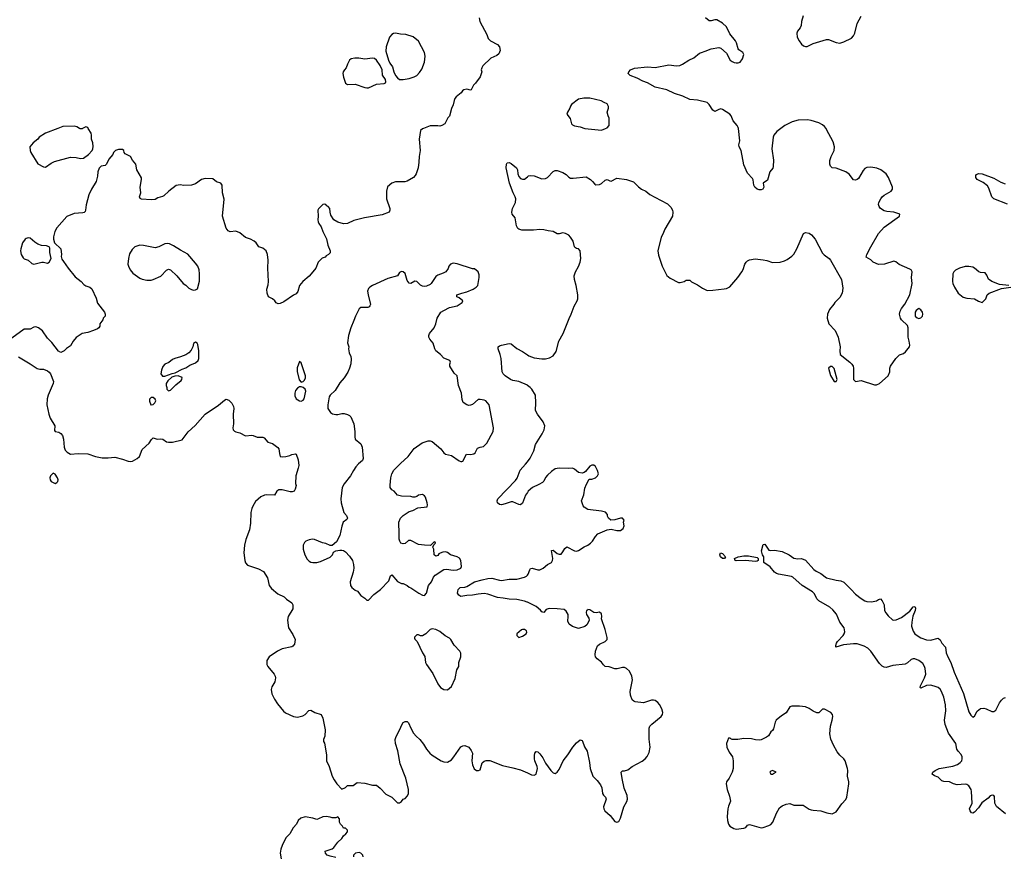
# Model space of a CAD drawing. Header units: inches. Extents: x 2057696 to 2160536, y 827480 to 1016834.
# Tile 228 of 256: x 2104722 to 2114959, y 942437 to 951130. Entities that reach past the tile are written whole.
import ezdxf

# ---------------------------------------------------------------- set-up
doc = ezdxf.new("R2010")
doc.units = ezdxf.units.IN
doc.header["$MEASUREMENT"] = 0
for name, color, linetype in [('C1904', 7, 'Continuous'), ('C1905', 7, 'Continuous'), ('C1914', 7, 'Continuous'), ('C1915', 7, 'Continuous')]:
    doc.layers.add(name, color=color, linetype=linetype)

msp = doc.modelspace()

# ---------------------------------------------------------------- linework, layer by layer
at = {"layer": 'C1904', "color": 5, "elevation": 520}
for points in [[(2108921, 950000), (2108910, 949995), (2108890, 949979), (2108874, 949890), (2108884, 949770), (2108874, 949710), (2108873, 949650), (2108864, 949590), (2108844, 949530), (2108834, 949510), (2108815, 949490), (2108750, 949452), (2108727, 949447), (2108630, 949447), (2108591, 949430), (2108547, 949393), (2108536, 949350), (2108534, 949270), (2108571, 949170), (2108571, 949150), (2108565, 949130), (2108490, 949103), (2108307, 949073), (2108197, 949043), (2108130, 949012), (2108090, 949009), (2108030, 949025), (2107989, 949050), (2107958, 949098), (2107949, 949130), (2107948, 949170), (2107930, 949188), (2107915, 949195), (2107906, 949210), (2107890, 949215), (2107874, 949210), (2107830, 949166), (2107822, 949150), (2107825, 949090), (2107821, 949050), (2107825, 949030), (2107831, 949011), (2107858, 948978), (2107875, 948930), (2107913, 948853), (2107927, 948787), (2107950, 948730), (2107951, 948709), (2107932, 948690), (2107910, 948678), (2107897, 948663), (2107868, 948652), (2107826, 948610), (2107801, 948550), (2107786, 948530), (2107730, 948464), (2107665, 948410), (2107631, 948370), (2107613, 948307), (2107597, 948283), (2107570, 948269), (2107470, 948199), (2107430, 948182), (2107410, 948179), (2107390, 948189), (2107374, 948210), (2107350, 948229), (2107310, 948249), (2107295, 948290), (2107292, 948330), (2107305, 948375), (2107308, 948410), (2107302, 948550), (2107306, 948630), (2107298, 948690), (2107284, 948730), (2107250, 948757), (2107209, 948770), (2107181, 948810), (2107161, 948830), (2107122, 948850), (2107070, 948867), (2107010, 948916), (2106970, 948932), (2106910, 948927), (2106890, 948936), (2106870, 948964), (2106832, 949090), (2106847, 949267), (2106832, 949330), (2106826, 949410), (2106813, 949430), (2106767, 949447), (2106730, 949477), (2106650, 949481), (2106612, 949470), (2106550, 949426), (2106510, 949412), (2106430, 949406), (2106390, 949416), (2106350, 949408), (2106272, 949348), (2106221, 949299), (2106208, 949292), (2106159, 949281), (2106130, 949262), (2106090, 949259), (2105987, 949267), (2105974, 949274), (2105969, 949290), (2105981, 949330), (2105976, 949390), (2105989, 949470), (2105987, 949487), (2105941, 949570), (2105929, 949629), (2105895, 949670), (2105875, 949710), (2105818, 949738), (2105809, 949749), (2105804, 949770), (2105790, 949781), (2105750, 949781), (2105718, 949770), (2105698, 949750), (2105691, 949730), (2105650, 949682), (2105625, 949630), (2105610, 949615), (2105570, 949609), (2105550, 949588), (2105533, 949550), (2105530, 949506), (2105517, 949450), (2105467, 949370), (2105442, 949310), (2105412, 949208), (2105408, 949152), (2105403, 949137), (2105393, 949127), (2105378, 949122), (2105290, 949115), (2105213, 949087), (2105110, 948969), (2105088, 948930), (2105074, 948874), (2105075, 948850), (2105085, 948810), (2105151, 948750), (2105158, 948690), (2105152, 948670), (2105162, 948642), (2105178, 948618), (2105226, 948550), (2105300, 948460), (2105361, 948410), (2105390, 948379), (2105410, 948365), (2105450, 948351), (2105472, 948332), (2105517, 948237), (2105530, 948185), (2105603, 948090), (2105611, 948070), (2105611, 948050), (2105591, 948029), (2105587, 948013), (2105556, 947970), (2105554, 947946), (2105546, 947930), (2105530, 947917), (2105490, 947901), (2105430, 947881), (2105371, 947869), (2105310, 947829), (2105279, 947790), (2105250, 947742), (2105210, 947714), (2105186, 947690), (2105150, 947673), (2105126, 947686), (2105056, 947776), (2105010, 947821), (2104958, 947898), (2104917, 947930), (2104890, 947938), (2104870, 947935), (2104830, 947914), (2104770, 947916), (2104640, 947820)], [(2105120, 950000), (2104991, 949950), (2104925, 949910), (2104911, 949890), (2104864, 949850), (2104827, 949810), (2104831, 949770), (2104839, 949750), (2104910, 949632), (2104970, 949602), (2104990, 949598), (2105050, 949641), (2105084, 949656), (2105250, 949701), (2105310, 949699), (2105353, 949687), (2105386, 949690), (2105437, 949730), (2105474, 949770), (2105484, 949790), (2105486, 949814), (2105482, 949850), (2105469, 949890), (2105469, 949930), (2105464, 949950), (2105435, 950000)], [(2105376, 950000), (2105370, 949997), (2105350, 949997), (2105345, 950000)], [(2110000, 948944), (2109944, 948944), (2109912, 948952), (2109902, 948962), (2109887, 948990), (2109872, 949070), (2109842, 949110), (2109837, 949130), (2109847, 949170), (2109878, 949230), (2109880, 949270), (2109875, 949290), (2109852, 949330), (2109813, 949433), (2109779, 949590), (2109784, 949630), (2109790, 949642), (2109810, 949645), (2109830, 949636), (2109886, 949590), (2109899, 949570), (2109902, 949530), (2109910, 949501), (2109930, 949480), (2109950, 949473), (2109970, 949475), (2110000, 949497)], [(2110000, 947331), (2109910, 947372), (2109850, 947380), (2109824, 947390), (2109770, 947428), (2109750, 947450), (2109739, 947470), (2109728, 947610), (2109719, 947650), (2109696, 947710), (2109697, 947730), (2109710, 947741), (2109731, 947749), (2109810, 947764), (2109830, 947762), (2109890, 947712), (2109950, 947682), (2110000, 947648)], [(2104710, 947628), (2104830, 947556), (2104905, 947505), (2104930, 947499), (2104970, 947499), (2105010, 947481), (2105030, 947467), (2105044, 947450), (2105074, 947370), (2105070, 947350), (2105018, 947230), (2105008, 947190), (2105005, 947130), (2105024, 947030), (2105038, 946990), (2105087, 946910), (2105083, 946863), (2105092, 946852), (2105130, 946843), (2105150, 946832), (2105166, 946810), (2105176, 946770), (2105184, 946690), (2105196, 946656), (2105215, 946635), (2105250, 946614), (2105330, 946621), (2105430, 946618), (2105510, 946592), (2105579, 946579), (2105642, 946578), (2105710, 946584), (2105790, 946563), (2105850, 946542), (2105870, 946539), (2105896, 946544), (2105944, 946570), (2105969, 946590), (2105997, 946663), (2106069, 946731), (2106092, 946768), (2106110, 946787), (2106150, 946773), (2106190, 946775), (2106210, 946771), (2106250, 946743), (2106270, 946739), (2106310, 946741), (2106410, 946765), (2106472, 946848), (2106545, 946915), (2106650, 947030), (2106790, 947125), (2106850, 947177), (2106870, 947186), (2106897, 947177), (2106927, 947147), (2106944, 947110), (2106947, 947090), (2106941, 947030), (2106944, 946930), (2106937, 946890), (2106941, 946870), (2106954, 946854), (2106970, 946846), (2107010, 946836), (2107070, 946807), (2107134, 946814), (2107151, 946811), (2107190, 946791), (2107250, 946791), (2107265, 946785), (2107302, 946742), (2107350, 946726), (2107406, 946686), (2107418, 946670), (2107422, 946622), (2107431, 946591), (2107434, 946590), (2107450, 946587), (2107490, 946591), (2107530, 946601), (2107550, 946611), (2107590, 946619), (2107595, 946615), (2107617, 946557), (2107623, 946497), (2107619, 946470), (2107593, 946390), (2107591, 946311), (2107595, 946290), (2107587, 946253), (2107576, 946230), (2107556, 946224), (2107535, 946225), (2107450, 946245), (2107416, 946244), (2107396, 946230), (2107370, 946190), (2107286, 946194), (2107269, 946191), (2107228, 946172), (2107175, 946125), (2107145, 946075), (2107134, 946050), (2107125, 946010), (2107123, 945897), (2107110, 945830), (2107072, 945730), (2107058, 945670), (2107054, 945590), (2107064, 945510), (2107070, 945487), (2107090, 945462), (2107204, 945424), (2107257, 945397), (2107299, 945330), (2107316, 945250), (2107339, 945219), (2107405, 945165), (2107473, 945133), (2107496, 945110), (2107550, 945070), (2107562, 945050), (2107562, 945010), (2107513, 944930), (2107508, 944890), (2107516, 944810), (2107561, 944741), (2107586, 944690), (2107579, 944641), (2107561, 944619), (2107550, 944614), (2107450, 944594), (2107403, 944570), (2107315, 944510), (2107290, 944470), (2107292, 944430), (2107303, 944410), (2107368, 944330), (2107378, 944310), (2107380, 944290), (2107375, 944250), (2107343, 944197), (2107336, 944170), (2107344, 944124), (2107370, 944070), (2107402, 944022), (2107465, 943945), (2107487, 943927), (2107570, 943890), (2107610, 943882), (2107665, 943895), (2107690, 943911), (2107729, 943951), (2107750, 943955), (2107791, 943931), (2107856, 943910), (2107873, 943873), (2107899, 943750), (2107894, 943686), (2107882, 943650), (2107882, 943630), (2107891, 943611), (2107911, 943490), (2107911, 943430), (2107939, 943370), (2107971, 943270), (2107990, 943232), (2108018, 943190), (2108070, 943134), (2108110, 943151), (2108130, 943171), (2108190, 943172), (2108230, 943205), (2108310, 943198), (2108390, 943176), (2108430, 943176), (2108470, 943145), (2108530, 943082), (2108592, 943050), (2108650, 942992), (2108670, 942992), (2108693, 943007), (2108709, 943031), (2108730, 943038), (2108755, 943065), (2108766, 943090), (2108763, 943130), (2108737, 943250), (2108679, 943399), (2108653, 943533), (2108630, 943610), (2108626, 943650), (2108637, 943683), (2108679, 943761), (2108690, 943796), (2108710, 943827), (2108730, 943839), (2108750, 943836), (2108763, 943823), (2108787, 943767), (2108817, 943717), (2108844, 943684), (2108882, 943650), (2108921, 943601), (2108951, 943550), (2108985, 943510), (2109010, 943488), (2109104, 943430), (2109130, 943418), (2109170, 943414), (2109210, 943440), (2109237, 943470), (2109310, 943576), (2109330, 943585), (2109350, 943588), (2109390, 943571), (2109417, 943537), (2109430, 943510), (2109422, 943430), (2109428, 943388), (2109447, 943347), (2109470, 943330), (2109491, 943329), (2109510, 943337), (2109530, 943407), (2109550, 943426), (2109572, 943432), (2109610, 943432), (2109741, 943381), (2109850, 943357), (2109930, 943334), (2110000, 943303)], [(2110000, 946218), (2109979, 946190), (2109950, 946107), (2109930, 946090), (2109910, 946093), (2109850, 946121), (2109830, 946121), (2109770, 946099), (2109730, 946090), (2109710, 946092), (2109690, 946110), (2109685, 946130), (2109692, 946150), (2109878, 946342), (2109893, 946367), (2109924, 946450), (2109980, 946510), (2110000, 946535)], [(2110000, 945078), (2109999, 945079), (2109970, 945089), (2109890, 945105), (2109810, 945108), (2109750, 945120), (2109690, 945125), (2109590, 945160), (2109550, 945169), (2109490, 945162), (2109430, 945149), (2109370, 945148), (2109310, 945138), (2109286, 945150), (2109275, 945170), (2109276, 945190), (2109282, 945210), (2109303, 945230), (2109350, 945235), (2109370, 945242), (2109450, 945289), (2109530, 945309), (2109590, 945323), (2109630, 945327), (2109710, 945305), (2109730, 945304), (2109810, 945318), (2109890, 945316), (2109970, 945336), (2109991, 945349), (2110000, 945359)], [(2108010, 942424), (2107950, 942437), (2107918, 942450), (2107902, 942470), (2107898, 942490), (2107970, 942515), (2107989, 942530), (2108030, 942585), (2108070, 942621), (2108089, 942651), (2108113, 942670), (2108129, 942690), (2108129, 942710), (2108110, 942729), (2108090, 942728), (2108078, 942750), (2108058, 942770), (2108048, 942790), (2108047, 942827), (2108030, 942846), (2108010, 942838), (2107970, 942835), (2107950, 942845), (2107910, 942849), (2107874, 942846), (2107830, 942825), (2107810, 942821), (2107770, 942833), (2107690, 942846), (2107646, 942834), (2107616, 942810), (2107601, 942770), (2107567, 942733), (2107531, 942670), (2107490, 942629), (2107451, 942550), (2107437, 942510), (2107431, 942470), (2107442, 942410)], [(2108293, 942430), (2108289, 942450), (2108270, 942469), (2108250, 942477), (2108212, 942470), (2108191, 942450), (2108191, 942430)]]:
    msp.add_lwpolyline(points, dxfattribs=at)
at = {"layer": 'C1904', "color": 5}
for points, elevation in [([(2104810, 948863), (2104790, 948858), (2104780, 948850), (2104750, 948810), (2104734, 948750), (2104732, 948730), (2104738, 948690), (2104757, 948657), (2104770, 948645), (2104811, 948631), (2104850, 948597), (2104870, 948591), (2104951, 948611), (2104971, 948611), (2105010, 948601), (2105030, 948612), (2105049, 948650), (2105037, 948710), (2105035, 948755), (2105029, 948769), (2105001, 948781), (2104950, 948785), (2104910, 948799), (2104878, 948818), (2104830, 948860)], 520), ([(2106254, 948806), (2106230, 948801), (2106170, 948769), (2106130, 948760), (2106010, 948784), (2105970, 948787), (2105918, 948770), (2105890, 948744), (2105864, 948696), (2105853, 948650), (2105848, 948590), (2105853, 948570), (2105870, 948530), (2105898, 948498), (2105970, 948443), (2105994, 948434), (2106044, 948424), (2106090, 948425), (2106110, 948431), (2106190, 948464), (2106250, 948527), (2106270, 948537), (2106291, 948530), (2106356, 948470), (2106422, 948390), (2106451, 948371), (2106482, 948342), (2106510, 948326), (2106530, 948321), (2106550, 948323), (2106570, 948332), (2106590, 948414), (2106593, 948490), (2106589, 948530), (2106573, 948570), (2106550, 948602), (2106470, 948693), (2106394, 948734), (2106321, 948781), (2106280, 948800)], 540), ([(2109230, 948601), (2109202, 948590), (2109185, 948570), (2109175, 948545), (2109152, 948510), (2109125, 948495), (2109070, 948475), (2109050, 948462), (2109001, 948390), (2108990, 948379), (2108950, 948361), (2108930, 948357), (2108910, 948361), (2108890, 948373), (2108850, 948409), (2108830, 948414), (2108790, 948389), (2108770, 948393), (2108750, 948422), (2108730, 948494), (2108710, 948509), (2108690, 948514), (2108670, 948502), (2108650, 948469), (2108550, 948441), (2108391, 948370), (2108362, 948350), (2108350, 948336), (2108339, 948310), (2108344, 948270), (2108368, 948172), (2108363, 948157), (2108355, 948145), (2108340, 948140), (2108270, 948141), (2108250, 948126), (2108212, 948050), (2108197, 948003), (2108165, 947930), (2108141, 947850), (2108131, 947771), (2108143, 947730), (2108141, 947710), (2108148, 947670), (2108164, 947630), (2108168, 947608), (2108165, 947555), (2108151, 947510), (2108132, 947468), (2108097, 947410), (2108050, 947357), (2108003, 947277), (2107951, 947230), (2107941, 947210), (2107925, 947130), (2107925, 947090), (2107952, 947050), (2107975, 947035), (2108010, 947027), (2108030, 947027), (2108070, 947038), (2108097, 947037), (2108130, 947027), (2108150, 947017), (2108164, 947004), (2108195, 946930), (2108205, 946850), (2108205, 946795), (2108211, 946770), (2108270, 946722), (2108281, 946690), (2108293, 946570), (2108287, 946550), (2108245, 946515), (2108217, 946483), (2108193, 946447), (2108163, 946390), (2108094, 946306), (2108076, 946270), (2108062, 946150), (2108063, 946110), (2108091, 946011), (2108120, 945980), (2108131, 945950), (2108122, 945938), (2108086, 945910), (2108071, 945869), (2108051, 945770), (2108015, 945705), (2107970, 945666), (2107950, 945668), (2107906, 945686), (2107870, 945693), (2107786, 945730), (2107768, 945732), (2107730, 945725), (2107698, 945710), (2107684, 945696), (2107671, 945669), (2107671, 945630), (2107688, 945570), (2107710, 945525), (2107730, 945503), (2107750, 945493), (2107770, 945491), (2107810, 945491), (2107850, 945501), (2107950, 945547), (2107974, 945570), (2107984, 945596), (2108009, 945611), (2108050, 945619), (2108070, 945617), (2108090, 945614), (2108110, 945602), (2108150, 945557), (2108182, 945510), (2108194, 945470), (2108196, 945430), (2108190, 945390), (2108159, 945290), (2108163, 945250), (2108176, 945230), (2108210, 945204), (2108233, 945193), (2108268, 945148), (2108310, 945118), (2108330, 945098), (2108350, 945098), (2108403, 945157), (2108473, 945210), (2108559, 945301), (2108578, 945350), (2108590, 945362), (2108650, 945292), (2108690, 945272), (2108710, 945272), (2108730, 945262), (2108751, 945251), (2108770, 945232), (2108790, 945225), (2108872, 945170), (2108910, 945151), (2108930, 945146), (2108953, 945170), (2108974, 945250), (2109004, 945290), (2109024, 945336), (2109042, 945358), (2109130, 945417), (2109161, 945421), (2109230, 945410), (2109270, 945413), (2109307, 945430), (2109316, 945450), (2109307, 945510), (2109295, 945535), (2109270, 945550), (2109201, 945570), (2109170, 945594), (2109150, 945599), (2109122, 945598), (2109093, 945587), (2109080, 945580), (2109070, 945562), (2109050, 945555), (2109030, 945569), (2109029, 945629), (2109018, 945650), (2109026, 945674), (2109046, 945690), (2109042, 945702), (2109030, 945706), (2109014, 945686), (2108992, 945668), (2108930, 945669), (2108870, 945677), (2108790, 945718), (2108763, 945717), (2108730, 945689), (2108710, 945683), (2108685, 945690), (2108673, 945710), (2108667, 945733), (2108669, 945811), (2108664, 945884), (2108665, 945910), (2108682, 945950), (2108710, 945979), (2108770, 946019), (2108809, 946031), (2108863, 946057), (2108958, 946070), (2108962, 946090), (2108959, 946110), (2108941, 946170), (2108930, 946184), (2108910, 946196), (2108870, 946189), (2108850, 946175), (2108830, 946169), (2108810, 946169), (2108790, 946177), (2108690, 946178), (2108650, 946189), (2108615, 946230), (2108590, 946244), (2108575, 946270), (2108574, 946294), (2108580, 946370), (2108591, 946410), (2108611, 946450), (2108680, 946520), (2108761, 946590), (2108824, 946676), (2108905, 946735), (2108970, 946754), (2108990, 946754), (2109010, 946746), (2109099, 946670), (2109131, 946630), (2109150, 946615), (2109210, 946603), (2109290, 946546), (2109310, 946538), (2109320, 946540), (2109330, 946542), (2109366, 946614), (2109410, 946611), (2109442, 946618), (2109457, 946630), (2109483, 946677), (2109510, 946689), (2109545, 946695), (2109556, 946704), (2109577, 946730), (2109645, 946850), (2109649, 946890), (2109604, 947130), (2109570, 947169), (2109550, 947178), (2109510, 947185), (2109490, 947185), (2109430, 947133), (2109410, 947124), (2109390, 947123), (2109370, 947129), (2109332, 947152), (2109322, 947182), (2109316, 947250), (2109283, 947330), (2109269, 947429), (2109238, 947458), (2109193, 947530), (2109194, 947550), (2109202, 947570), (2109195, 947590), (2109130, 947612), (2109098, 947650), (2109050, 947690), (2109038, 947710), (2109021, 947770), (2108985, 947810), (2108975, 947830), (2108975, 947850), (2108984, 947870), (2109030, 947930), (2109047, 947970), (2109064, 948030), (2109102, 948090), (2109130, 948110), (2109190, 948138), (2109270, 948157), (2109322, 948190), (2109328, 948210), (2109290, 948239), (2109268, 948250), (2109266, 948270), (2109318, 948290), (2109370, 948303), (2109435, 948330), (2109469, 948350), (2109484, 948370), (2109499, 948450), (2109498, 948478), (2109488, 948510), (2109450, 948542), (2109430, 948542), (2109270, 948595)], 540), ([(2106550, 947778), (2106530, 947766), (2106522, 947730), (2106505, 947695), (2106482, 947670), (2106451, 947649), (2106394, 947626), (2106334, 947610), (2106310, 947599), (2106273, 947567), (2106232, 947550), (2106210, 947528), (2106196, 947490), (2106191, 947450), (2106206, 947426), (2106230, 947425), (2106307, 947453), (2106340, 947460), (2106410, 947499), (2106450, 947513), (2106490, 947540), (2106550, 947566), (2106577, 947590), (2106585, 947610), (2106584, 947690), (2106574, 947754), (2106566, 947770)], 540), ([(2107630, 947578), (2107606, 947514), (2107606, 947474), (2107628, 947388), (2107650, 947365), (2107670, 947371), (2107680, 947380), (2107693, 947407), (2107694, 947430), (2107650, 947566)], 540), ([(2106370, 947429), (2106334, 947426), (2106303, 947417), (2106263, 947377), (2106246, 947350), (2106245, 947330), (2106252, 947308), (2106252, 947292), (2106270, 947274), (2106290, 947282), (2106344, 947336), (2106400, 947380), (2106409, 947390), (2106412, 947412)], 540), ([(2107650, 947315), (2107630, 947315), (2107610, 947302), (2107590, 947278), (2107581, 947250), (2107582, 947222), (2107598, 947190), (2107630, 947171), (2107650, 947166), (2107670, 947178), (2107679, 947190), (2107697, 947270), (2107689, 947290), (2107670, 947309)], 540), ([(2106110, 947206), (2106090, 947206), (2106073, 947187), (2106073, 947167), (2106085, 947130), (2106090, 947127), (2106110, 947132), (2106128, 947150), (2106138, 947170), (2106130, 947186)], 540), ([(2105070, 946419), (2105041, 946390), (2105035, 946370), (2105039, 946350), (2105051, 946330), (2105090, 946311), (2105110, 946321), (2105117, 946330), (2105121, 946350), (2105116, 946370), (2105090, 946409)], 520), ([(2109010, 944799), (2108990, 944795), (2108945, 944750), (2108910, 944729), (2108890, 944728), (2108870, 944738), (2108850, 944738), (2108826, 944714), (2108825, 944705), (2108830, 944694), (2108854, 944670), (2108910, 944552), (2108933, 944513), (2108942, 944450), (2108951, 944430), (2109017, 944337), (2109068, 944230), (2109097, 944190), (2109130, 944171), (2109170, 944167), (2109210, 944201), (2109250, 944285), (2109267, 944373), (2109289, 944410), (2109289, 944450), (2109308, 944510), (2109307, 944547), (2109298, 944570), (2109238, 944630), (2109204, 944690), (2109190, 944704), (2109147, 944727), (2109090, 944774), (2109050, 944793)], 540), ([(2109970, 944795), (2109950, 944795), (2109938, 944790), (2109892, 944750), (2109892, 944730), (2109910, 944712), (2109950, 944726), (2109989, 944750), (2109994, 944766), (2109990, 944779)], 540)]:
    msp.add_lwpolyline(points, close=True, dxfattribs=dict(at, elevation=elevation))
at = {"layer": 'C1905', "color": 5, "elevation": 520}
for points in [[(2109499, 951150), (2109507, 951110), (2109578, 950978), (2109594, 950934), (2109618, 950910), (2109690, 950871), (2109711, 950850), (2109719, 950810), (2109703, 950777), (2109682, 950758), (2109621, 950730), (2109538, 950650), (2109526, 950630), (2109521, 950610), (2109526, 950590), (2109510, 950538), (2109461, 950470), (2109441, 950450), (2109417, 950403), (2109410, 950398), (2109370, 950409), (2109340, 950400), (2109325, 950390), (2109311, 950369), (2109261, 950330), (2109246, 950310), (2109238, 950290), (2109230, 950246), (2109210, 950206), (2109191, 950129), (2109172, 950110), (2109142, 950050), (2109112, 950030), (2109090, 950025), (2109070, 950029), (2108990, 950029), (2108921, 950000)], [(2105345, 950000), (2105317, 950017), (2105290, 950023), (2105170, 950020), (2105120, 950000)], [(2105435, 950000), (2105430, 950009), (2105410, 950017), (2105376, 950000)]]:
    msp.add_lwpolyline(points, dxfattribs=at)
for points in [[(2108629, 950991), (2108610, 950987), (2108590, 950975), (2108568, 950950), (2108533, 950850), (2108530, 950805), (2108555, 950710), (2108570, 950677), (2108599, 950639), (2108612, 950590), (2108630, 950550), (2108650, 950525), (2108670, 950510), (2108710, 950508), (2108770, 950519), (2108824, 950536), (2108850, 950550), (2108879, 950581), (2108902, 950618), (2108932, 950688), (2108936, 950750), (2108932, 950790), (2108870, 950909), (2108812, 950952), (2108738, 950978), (2108681, 950981)], [(2108248, 950732), (2108208, 950732), (2108170, 950725), (2108151, 950710), (2108131, 950670), (2108118, 950630), (2108098, 950610), (2108086, 950590), (2108083, 950570), (2108090, 950534), (2108111, 950471), (2108130, 950458), (2108210, 950459), (2108310, 950426), (2108330, 950422), (2108350, 950424), (2108430, 950459), (2108510, 950468), (2108524, 950476), (2108530, 950485), (2108524, 950510), (2108494, 950554), (2108490, 950610), (2108470, 950656), (2108430, 950711), (2108410, 950726), (2108390, 950731), (2108310, 950721)]]:
    msp.add_lwpolyline(points, close=True, dxfattribs=at)
at = {"layer": 'C1914', "color": 5}
for points, elevation in [([(2110000, 949497), (2110013, 949507), (2110030, 949511), (2110070, 949507), (2110150, 949476), (2110190, 949481), (2110210, 949491), (2110270, 949553), (2110290, 949565), (2110310, 949565), (2110370, 949542), (2110402, 949522), (2110430, 949494), (2110450, 949485), (2110477, 949483), (2110610, 949497), (2110655, 949470), (2110677, 949450), (2110700, 949420), (2110713, 949413), (2110750, 949417), (2110770, 949429), (2110810, 949464), (2110830, 949470), (2110856, 949456), (2110870, 949453), (2110930, 949482), (2111030, 949470), (2111104, 949444), (2111154, 949394), (2111187, 949370), (2111230, 949350), (2111275, 949315), (2111325, 949285), (2111456, 949216), (2111490, 949183), (2111508, 949150), (2111512, 949130), (2111508, 949090), (2111428, 948952), (2111410, 948902), (2111391, 948870), (2111355, 948730), (2111363, 948683), (2111403, 948570), (2111450, 948471), (2111483, 948443), (2111570, 948401), (2111590, 948399), (2111629, 948411), (2111650, 948423), (2111690, 948425), (2111708, 948408), (2111770, 948376), (2111820, 948340), (2111870, 948318), (2111930, 948319), (2112047, 948333), (2112070, 948337), (2112105, 948355), (2112189, 948450), (2112230, 948510), (2112244, 948536), (2112262, 948590), (2112274, 948610), (2112290, 948626), (2112310, 948635), (2112370, 948644), (2112450, 948635), (2112490, 948627), (2112550, 948606), (2112630, 948611), (2112675, 948625), (2112701, 948639), (2112750, 948674), (2112770, 948695), (2112801, 948750), (2112872, 948908), (2112890, 948919), (2112930, 948913), (2112955, 948895), (2112991, 948851), (2113070, 948705), (2113087, 948687), (2113139, 948650), (2113153, 948633), (2113266, 948430), (2113279, 948341), (2113273, 948287), (2113250, 948242), (2113196, 948190), (2113187, 948173), (2113142, 948118), (2113122, 948070), (2113117, 948030), (2113135, 947970), (2113199, 947899), (2113232, 947832), (2113253, 947730), (2113248, 947688), (2113251, 947651), (2113352, 947572), (2113375, 947550), (2113386, 947530), (2113391, 947510), (2113392, 947392), (2113400, 947380), (2113412, 947372), (2113470, 947381), (2113610, 947337), (2113630, 947337), (2113662, 947350), (2113752, 947428), (2113769, 947470), (2113769, 947510), (2113775, 947530), (2113832, 947610), (2113870, 947647), (2113910, 947663), (2113930, 947679), (2113972, 947730), (2113976, 947750), (2113971, 947791), (2113960, 947830), (2113958, 947930), (2113952, 947952), (2113889, 948010), (2113878, 948030), (2113869, 948070), (2113877, 948103), (2113889, 948130), (2113924, 948176), (2113978, 948270), (2114001, 948390), (2113993, 948450), (2114002, 948510), (2113989, 948530), (2113977, 948537), (2113867, 948587), (2113830, 948615), (2113810, 948622), (2113714, 948590), (2113650, 948587), (2113595, 948610), (2113570, 948634), (2113523, 948663), (2113529, 948690), (2113570, 948770), (2113652, 948910), (2113710, 948974), (2113869, 949090), (2113874, 949110), (2113810, 949130), (2113737, 949137), (2113710, 949144), (2113673, 949170), (2113657, 949190), (2113652, 949210), (2113654, 949230), (2113674, 949270), (2113690, 949290), (2113710, 949306), (2113784, 949350), (2113796, 949370), (2113796, 949390), (2113756, 949490), (2113730, 949529), (2113676, 949570), (2113633, 949587), (2113570, 949599), (2113530, 949594), (2113510, 949584), (2113490, 949564), (2113441, 949479), (2113430, 949470), (2113410, 949463), (2113390, 949467), (2113345, 949525), (2113311, 949551), (2113210, 949587), (2113169, 949590), (2113150, 949610), (2113145, 949630), (2113146, 949666), (2113160, 949710), (2113190, 949770), (2113194, 949810), (2113180, 949860), (2113111, 949991), (2113105, 950000)], 520), ([(2110596, 950000), (2110599, 949999), (2110770, 949983), (2110811, 950000)], 540), ([(2112635, 950000), (2112593, 949970), (2112561, 949930), (2112554, 949910), (2112540, 949790), (2112558, 949670), (2112556, 949604), (2112551, 949589), (2112521, 949550), (2112498, 949462), (2112451, 949430), (2112457, 949390), (2112449, 949371), (2112430, 949362), (2112410, 949362), (2112390, 949371), (2112365, 949390), (2112353, 949410), (2112347, 949467), (2112341, 949481), (2112290, 949536), (2112250, 949623), (2112222, 949770), (2112203, 949810), (2112199, 949830), (2112209, 949871), (2112194, 950000)], 520), ([(2114993, 949213), (2114848, 949270), (2114830, 949290), (2114799, 949379), (2114784, 949404), (2114739, 949439), (2114677, 949470), (2114661, 949490), (2114661, 949510), (2114670, 949523), (2114689, 949531), (2114730, 949528), (2114850, 949484), (2114922, 949442), (2114966, 949426)], 480), ([(2110000, 947648), (2110017, 947637), (2110070, 947615), (2110150, 947606), (2110190, 947607), (2110230, 947616), (2110270, 947636), (2110298, 947682), (2110328, 947790), (2110372, 947868), (2110433, 948027), (2110455, 948070), (2110485, 948155), (2110518, 948210), (2110525, 948230), (2110526, 948270), (2110506, 948370), (2110489, 948430), (2110488, 948470), (2110500, 948510), (2110530, 948565), (2110548, 948610), (2110557, 948650), (2110549, 948729), (2110530, 948748), (2110510, 948752), (2110500, 948760), (2110491, 948771), (2110475, 948830), (2110450, 948870), (2110430, 948891), (2110398, 948910), (2110370, 948916), (2110330, 948906), (2110310, 948906), (2110268, 948928), (2110215, 948935), (2110170, 948948), (2110131, 948951), (2110065, 948945), (2110000, 948944)], 520), ([(2115006, 948370), (2114910, 948377), (2114829, 948409), (2114795, 948435), (2114777, 948477), (2114760, 948500), (2114710, 948504), (2114695, 948510), (2114650, 948550), (2114630, 948558), (2114590, 948566), (2114550, 948565), (2114491, 948550), (2114450, 948527), (2114433, 948510), (2114424, 948490), (2114419, 948410), (2114422, 948390), (2114442, 948350), (2114479, 948290), (2114530, 948248), (2114570, 948236), (2114650, 948231), (2114690, 948205), (2114730, 948192), (2114765, 948230), (2114781, 948270), (2114802, 948290), (2114930, 948336), (2115026, 948350)], 520), ([(2110000, 946535), (2110030, 946573), (2110067, 946650), (2110085, 946715), (2110154, 946826), (2110174, 946870), (2110180, 946910), (2110166, 946950), (2110106, 947030), (2110084, 947070), (2110089, 947150), (2110083, 947230), (2110046, 947290), (2110029, 947310), (2110002, 947330), (2110000, 947331)], 520), ([(2110000, 945359), (2110010, 945370), (2110025, 945415), (2110033, 945427), (2110050, 945430), (2110110, 945413), (2110130, 945414), (2110164, 945430), (2110210, 945468), (2110250, 945491), (2110262, 945510), (2110264, 945530), (2110250, 945614), (2110270, 945618), (2110310, 945585), (2110330, 945576), (2110350, 945578), (2110370, 945601), (2110390, 945636), (2110410, 945654), (2110490, 945612), (2110510, 945609), (2110530, 945614), (2110589, 945651), (2110629, 945670), (2110657, 945690), (2110678, 945710), (2110710, 945761), (2110732, 945788), (2110830, 945831), (2110870, 945836), (2110930, 945823), (2110970, 945823), (2110997, 945843), (2111005, 945870), (2111001, 945910), (2111005, 945930), (2110990, 945949), (2110970, 945949), (2110910, 945932), (2110869, 945929), (2110844, 945950), (2110833, 945970), (2110834, 945990), (2110812, 946012), (2110770, 946023), (2110630, 946039), (2110590, 946064), (2110579, 946079), (2110564, 946130), (2110586, 946194), (2110598, 946262), (2110616, 946304), (2110644, 946356), (2110670, 946357), (2110710, 946370), (2110730, 946389), (2110740, 946410), (2110730, 946447), (2110710, 946487), (2110690, 946501), (2110670, 946501), (2110648, 946492), (2110604, 946436), (2110590, 946424), (2110570, 946419), (2110530, 946425), (2110490, 946459), (2110470, 946469), (2110430, 946466), (2110330, 946471), (2110290, 946462), (2110250, 946434), (2110210, 946398), (2110188, 946372), (2110170, 946335), (2110158, 946322), (2110121, 946299), (2110054, 946270), (2110010, 946232), (2110000, 946218)], 520), ([(2114970, 942878), (2114876, 942956), (2114861, 942990), (2114857, 943057), (2114850, 943069), (2114833, 943073), (2114810, 943064), (2114790, 943041), (2114726, 942994), (2114690, 942942), (2114650, 942895), (2114630, 942885), (2114618, 942890), (2114602, 942910), (2114595, 942930), (2114626, 942990), (2114619, 943110), (2114614, 943130), (2114590, 943170), (2114570, 943183), (2114550, 943188), (2114470, 943179), (2114430, 943190), (2114390, 943210), (2114330, 943213), (2114310, 943222), (2114270, 943260), (2114234, 943274), (2114209, 943290), (2114216, 943310), (2114239, 943330), (2114281, 943350), (2114425, 943375), (2114472, 943390), (2114501, 943410), (2114516, 943430), (2114522, 943450), (2114521, 943470), (2114510, 943494), (2114478, 943530), (2114466, 943550), (2114453, 943610), (2114378, 943718), (2114345, 943805), (2114336, 943850), (2114350, 943950), (2114348, 944010), (2114331, 944090), (2114306, 944150), (2114290, 944174), (2114270, 944190), (2114230, 944206), (2114190, 944215), (2114149, 944211), (2114090, 944183), (2114083, 944190), (2114087, 944210), (2114128, 944290), (2114141, 944330), (2114136, 944390), (2114130, 944410), (2114110, 944441), (2114070, 944473), (2114030, 944489), (2114010, 944490), (2113990, 944482), (2113953, 944447), (2113927, 944433), (2113800, 944420), (2113730, 944400), (2113710, 944401), (2113690, 944411), (2113661, 944441), (2113570, 944568), (2113538, 944598), (2113500, 944620), (2113430, 944643), (2113390, 944646), (2113287, 944633), (2113208, 944610), (2113206, 944626), (2113215, 944650), (2113226, 944670), (2113284, 944730), (2113295, 944750), (2113300, 944770), (2113294, 944810), (2113250, 944869), (2113213, 944953), (2113177, 944997), (2113146, 945026), (2113030, 945090), (2113011, 945111), (2112985, 945165), (2112966, 945186), (2112856, 945250), (2112759, 945339), (2112746, 945346), (2112610, 945368), (2112590, 945375), (2112570, 945389), (2112525, 945445), (2112457, 945490), (2112458, 945550), (2112445, 945570), (2112433, 945610), (2112450, 945678), (2112470, 945682), (2112510, 945618), (2112530, 945615), (2112570, 945619), (2112650, 945604), (2112721, 945570), (2112770, 945535), (2112813, 945527), (2112850, 945531), (2112890, 945513), (2112978, 945418), (2113001, 945401), (2113050, 945377), (2113110, 945332), (2113210, 945307), (2113259, 945299), (2113290, 945286), (2113368, 945210), (2113410, 945160), (2113470, 945116), (2113510, 945093), (2113530, 945085), (2113579, 945081), (2113629, 945091), (2113650, 945106), (2113671, 945111), (2113690, 945092), (2113704, 945064), (2113708, 945050), (2113712, 944992), (2113726, 944966), (2113750, 944936), (2113795, 944895), (2113810, 944891), (2113835, 944895), (2113890, 944919), (2113976, 944984), (2114010, 945028), (2114030, 945034), (2114035, 945015), (2114031, 944990), (2114008, 944932), (2113996, 944870), (2113993, 944830), (2114010, 944778), (2114030, 944750), (2114063, 944723), (2114090, 944707), (2114150, 944685), (2114190, 944682), (2114270, 944702), (2114278, 944698), (2114290, 944687), (2114310, 944650), (2114347, 944610), (2114355, 944550), (2114370, 944511), (2114404, 944450), (2114438, 944350), (2114535, 944130), (2114590, 943938), (2114610, 943905), (2114630, 943882), (2114650, 943892), (2114675, 943945), (2114710, 943973), (2114745, 943975), (2114770, 943970), (2114830, 943940), (2114850, 943940), (2114870, 943957), (2114910, 944031), (2114930, 944061), (2114950, 944081), (2114970, 944087)], 480), ([(2110000, 943303), (2110044, 943284), (2110070, 943281), (2110090, 943291), (2110105, 943350), (2110103, 943370), (2110077, 943430), (2110074, 943450), (2110074, 943486), (2110079, 943510), (2110090, 943526), (2110110, 943523), (2110130, 943503), (2110160, 943460), (2110190, 943404), (2110243, 943330), (2110270, 943303), (2110290, 943296), (2110310, 943311), (2110330, 943339), (2110371, 943430), (2110420, 943490), (2110472, 943570), (2110510, 943616), (2110550, 943647), (2110570, 943641), (2110575, 943635), (2110595, 943575), (2110621, 943530), (2110647, 943410), (2110653, 943350), (2110679, 943270), (2110725, 943225), (2110759, 943179), (2110775, 943150), (2110781, 943090), (2110790, 943071), (2110811, 943050), (2110818, 943030), (2110791, 942950), (2110796, 942930), (2110807, 942910), (2110862, 942862), (2110910, 942799), (2110930, 942791), (2110950, 942798), (2110970, 942832), (2111003, 942950), (2111035, 943005), (2111042, 943030), (2111037, 943070), (2111006, 943146), (2110984, 943244), (2110976, 943310), (2110990, 943324), (2111010, 943324), (2111043, 943337), (2111090, 943370), (2111194, 943426), (2111225, 943450), (2111245, 943475), (2111265, 943515), (2111278, 943570), (2111265, 943655), (2111265, 943770), (2111274, 943790), (2111293, 943810), (2111390, 943891), (2111404, 943910), (2111408, 943930), (2111398, 943970), (2111374, 944014), (2111356, 944036), (2111330, 944055), (2111310, 944060), (2111290, 944059), (2111207, 944033), (2111121, 944041), (2111108, 944048), (2111090, 944064), (2111072, 944110), (2111068, 944150), (2111092, 944270), (2111087, 944310), (2111061, 944361), (2111032, 944390), (2111010, 944400), (2110990, 944400), (2110934, 944386), (2110910, 944385), (2110850, 944405), (2110810, 944410), (2110790, 944427), (2110770, 944454), (2110726, 944490), (2110709, 944510), (2110704, 944530), (2110707, 944570), (2110730, 944623), (2110750, 944641), (2110809, 944670), (2110829, 944691), (2110829, 944711), (2110810, 944795), (2110770, 944906), (2110774, 944930), (2110770, 944955), (2110750, 944975), (2110714, 944966), (2110690, 944969), (2110650, 944997), (2110630, 945000), (2110624, 944996), (2110616, 944990), (2110613, 944970), (2110616, 944950), (2110639, 944910), (2110641, 944890), (2110633, 944867), (2110618, 944842), (2110596, 944824), (2110530, 944804), (2110470, 944824), (2110433, 944850), (2110421, 944881), (2110426, 944930), (2110423, 944950), (2110404, 944984), (2110381, 945001), (2110310, 945010), (2110227, 945013), (2110197, 945003), (2110170, 944969), (2110150, 944977), (2110136, 944996), (2110091, 945031), (2110000, 945078)], 520)]:
    msp.add_lwpolyline(points, dxfattribs=dict(at, elevation=elevation))
for points, elevation in [([(2114070, 948128), (2114042, 948110), (2114032, 948090), (2114031, 948070), (2114032, 948050), (2114051, 948031), (2114070, 948027), (2114090, 948031), (2114109, 948050), (2114112, 948070), (2114109, 948090), (2114090, 948115)], 520), ([(2113170, 947528), (2113150, 947528), (2113132, 947510), (2113150, 947432), (2113190, 947371), (2113210, 947372), (2113222, 947390), (2113190, 947506)], 520), ([(2112030, 945530), (2112008, 945548), (2112002, 945570), (2112008, 945592), (2112030, 945583), (2112059, 945550), (2112050, 945533)], 480), ([(2112370, 945501), (2112270, 945510), (2112170, 945507), (2112162, 945510), (2112155, 945530), (2112190, 945550), (2112250, 945559), (2112299, 945559), (2112390, 945541), (2112401, 945530), (2112398, 945510), (2112390, 945505)], 480), ([(2112830, 943998), (2112750, 943996), (2112730, 943989), (2112690, 943929), (2112643, 943897), (2112588, 943850), (2112578, 943830), (2112560, 943760), (2112550, 943744), (2112531, 943729), (2112507, 943690), (2112486, 943674), (2112430, 943647), (2112410, 943643), (2112373, 943647), (2112330, 943658), (2112250, 943661), (2112189, 943649), (2112130, 943649), (2112116, 943656), (2112110, 943666), (2112090, 943666), (2112071, 943609), (2112073, 943570), (2112098, 943518), (2112131, 943470), (2112139, 943430), (2112140, 943370), (2112140, 943350), (2112129, 943310), (2112099, 943250), (2112072, 943210), (2112067, 943190), (2112076, 943130), (2112101, 943061), (2112111, 943010), (2112090, 942957), (2112084, 942930), (2112077, 942850), (2112080, 942810), (2112090, 942771), (2112104, 942750), (2112145, 942725), (2112170, 942720), (2112250, 942728), (2112270, 942737), (2112290, 942761), (2112310, 942767), (2112430, 942732), (2112450, 942735), (2112510, 942756), (2112531, 942769), (2112552, 942790), (2112590, 942886), (2112621, 942939), (2112650, 942962), (2112690, 942979), (2112730, 942986), (2112770, 942968), (2112867, 942967), (2112930, 942928), (2112950, 942921), (2112970, 942916), (2113050, 942910), (2113112, 942888), (2113170, 942879), (2113210, 942898), (2113270, 942983), (2113312, 943028), (2113322, 943050), (2113342, 943190), (2113342, 943210), (2113330, 943270), (2113333, 943330), (2113330, 943350), (2113305, 943430), (2113291, 943451), (2113248, 943488), (2113221, 943521), (2113182, 943590), (2113155, 943655), (2113146, 943710), (2113150, 943790), (2113170, 943851), (2113177, 943890), (2113172, 943912), (2113156, 943930), (2113090, 943967), (2113070, 943965), (2113030, 943929), (2113010, 943929), (2112970, 943944), (2112930, 943972), (2112890, 943990)], 520), ([(2112550, 943329), (2112530, 943322), (2112521, 943310), (2112532, 943292), (2112550, 943291), (2112570, 943305), (2112586, 943310)], 540)]:
    msp.add_lwpolyline(points, close=True, dxfattribs=dict(at, elevation=elevation))
at = {"layer": 'C1915', "color": 5}
for points, elevation in [([(2112869, 951170), (2112850, 951110), (2112845, 951070), (2112835, 951045), (2112808, 951010), (2112802, 950990), (2112805, 950950), (2112825, 950910), (2112850, 950875), (2112870, 950859), (2112890, 950851), (2112910, 950853), (2112970, 950884), (2113110, 950923), (2113130, 950923), (2113210, 950893), (2113250, 950888), (2113290, 950899), (2113370, 950940), (2113390, 950961), (2113405, 950990), (2113430, 951090), (2113470, 951166)], 520), ([(2112194, 950000), (2112192, 950010), (2112182, 950030), (2112140, 950080), (2112120, 950130), (2112106, 950150), (2112030, 950198), (2112010, 950203), (2111990, 950198), (2111950, 950176), (2111930, 950189), (2111891, 950250), (2111869, 950269), (2111770, 950294), (2111690, 950302), (2111615, 950335), (2111530, 950362), (2111450, 950402), (2111330, 950430), (2111250, 950474), (2111200, 950490), (2111142, 950522), (2111069, 950550), (2111049, 950570), (2111054, 950590), (2111074, 950610), (2111114, 950626), (2111250, 950640), (2111330, 950635), (2111470, 950660), (2111550, 950652), (2111584, 950656), (2111612, 950668), (2111679, 950710), (2111730, 950733), (2111790, 950781), (2111810, 950790), (2111850, 950802), (2111910, 950827), (2111990, 950841), (2112013, 950833), (2112070, 950781), (2112110, 950711), (2112130, 950695), (2112150, 950684), (2112170, 950681), (2112190, 950681), (2112214, 950690), (2112237, 950723), (2112249, 950770), (2112239, 950790), (2112197, 950817), (2112190, 950828), (2112174, 950890), (2112164, 950910), (2112105, 950985), (2112070, 951056), (2112030, 951094), (2111970, 951128), (2111950, 951129), (2111910, 951117), (2111890, 951119), (2111853, 951150)], 520), ([(2110811, 950000), (2110830, 950008), (2110850, 950030), (2110850, 950108), (2110839, 950130), (2110830, 950170), (2110843, 950210), (2110842, 950230), (2110830, 950257), (2110798, 950270), (2110769, 950289), (2110650, 950316), (2110586, 950314), (2110530, 950306), (2110458, 950250), (2110448, 950232), (2110443, 950210), (2110416, 950170), (2110411, 950150), (2110445, 950105), (2110460, 950050), (2110470, 950037), (2110490, 950028), (2110550, 950017), (2110596, 950000)], 540), ([(2113105, 950000), (2113090, 950020), (2113070, 950037), (2113030, 950059), (2112950, 950084), (2112911, 950091), (2112814, 950086), (2112753, 950070), (2112677, 950030), (2112635, 950000)], 520)]:
    msp.add_lwpolyline(points, dxfattribs=dict(at, elevation=elevation))

doc.saveas('drawing.dxf')
